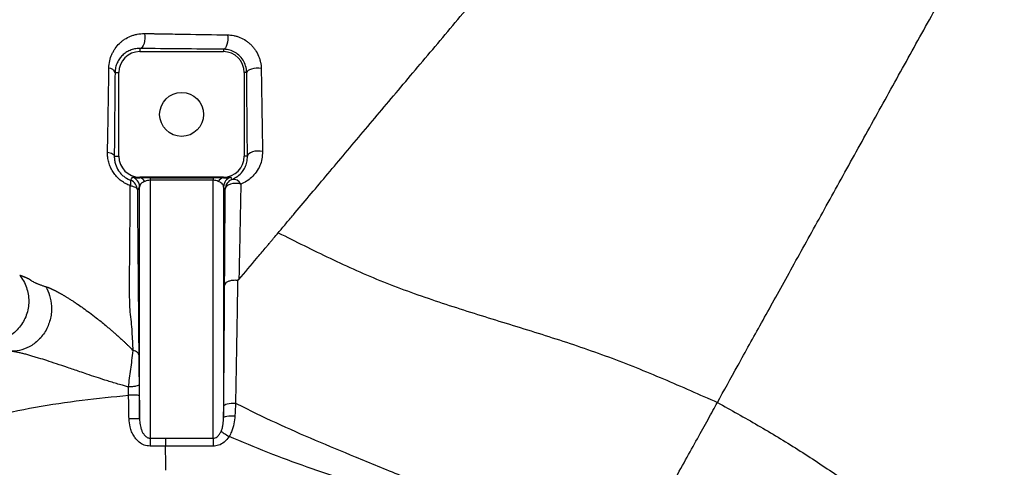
# Model space of a CAD drawing. Header units: millimetres. Extents: x 1000 to 2763, y 673 to 2898.
# Tile 14 of 18: x 1772 to 2243, y 2205 to 2419. Entities that reach past the tile are written whole.
import ezdxf

# ---------------------------------------------------------------- set-up
doc = ezdxf.new("R2010")
doc.units = ezdxf.units.MM

msp = doc.modelspace()

# ---------------------------------------------------------------- linework, layer by layer
at = {"color": 7, "linetype": 'Continuous', "lineweight": 25}
for p, q in [((1829.91, 2405), (1829.91, 2403.48)), ((1829.91, 2403.48), (1869.91, 2403.48)), ((1869.91, 2404.64), (1869.91, 2403.48)), ((1818.07, 2393.48), (1819.91, 2393.48)), ((1819.91, 2353.48), (1819.91, 2393.48)), ((1879.91, 2393.48), (1879.91, 2353.48)), ((1881.07, 2393.48), (1879.91, 2393.48)), ((1817.71, 2353.48), (1819.91, 2353.48)), ((1881.42, 2353.48), (1879.91, 2353.48)), ((1869.91, 2343.48), (1829.91, 2343.48)), ((1829.91, 2343.13), (1829.91, 2343.48)), ((1834.82, 2343.16), (1864.99, 2343.16)), ((1834.82, 2343.16), (1834.82, 2341.99)), ((1864.99, 2341.99), (1834.82, 2341.99)), ((1834.82, 2341.99), (1834.82, 2218.78)), ((1864.99, 2343.16), (1864.99, 2341.99)), ((1864.99, 2218.76), (1864.99, 2341.99)), ((1869.91, 2343.13), (1869.91, 2343.48)), ((1829.82, 2227.96), (1829.82, 2338.83)), ((1869.99, 2338.83), (1869.99, 2228.62)), ((1824.57, 2239.32), (1824.54, 2239.32)), ((1869.99, 2228.62), (1870.05, 2234.15)), ((1834.82, 2218.78), (1842.2, 2218.77)), ((1842.2, 2218.77), (1864.99, 2218.76)), ((1842.2, 2214.94), (1834.81, 2214.96)), ((1842.35, 2206.29), (1842.2, 2214.94)), ((1842.4, 2203.42), (1842.35, 2206.29))]:
    msp.add_line(p, q, dxfattribs=at)
at = {"color": 7, "linetype": 'Continuous', "lineweight": 25, "flags": 128}
for points in [[(1832.1, 2412.15), (1832.29, 2410.96), (1832.32, 2409.72), (1832.2, 2408.49), (1831.94, 2407.36), (1831.55, 2406.39), (1831.06, 2405.65), (1830.5, 2405.17), (1829.91, 2405)], [(1871.84, 2411.52), (1871.96, 2410.35), (1871.97, 2409.14), (1871.85, 2407.96), (1871.62, 2406.88), (1871.29, 2405.96), (1870.87, 2405.26), (1870.4, 2404.81), (1869.91, 2404.64)], [(1887.99, 2395.39), (1886.82, 2395.52), (1885.6, 2395.53), (1884.41, 2395.41), (1883.32, 2395.18), (1882.4, 2394.85), (1881.68, 2394.44), (1881.23, 2393.98), (1881.07, 2393.48)], [(1814.47, 2355.47), (1815.14, 2355.34), (1815.77, 2355.16), (1816.32, 2354.94), (1816.8, 2354.69), (1817.18, 2354.41), (1817.47, 2354.11), (1817.64, 2353.8), (1817.71, 2353.48)], [(1888.63, 2355.73), (1887.44, 2355.93), (1886.19, 2355.97), (1884.95, 2355.85), (1883.81, 2355.59), (1882.83, 2355.19), (1882.08, 2354.68), (1881.6, 2354.1), (1881.42, 2353.48)], [(1878.18, 2340.19), (1876.99, 2340.46), (1875.71, 2340.54), (1874.44, 2340.45), (1873.26, 2340.18), (1872.24, 2339.74), (1871.46, 2339.18), (1870.95, 2338.51), (1870.77, 2337.8)], [(1825.35, 2339.41), (1826.06, 2339.29), (1826.71, 2339.12), (1827.29, 2338.91), (1827.8, 2338.66), (1828.2, 2338.38), (1828.5, 2338.08), (1828.69, 2337.76), (1828.76, 2337.43)], [(1829.82, 2338.83), (1829.48, 2338.38), (1828.76, 2337.43)], [(1870.77, 2337.8), (1870.5, 2338.15), (1869.99, 2338.83)], [(1870.05, 2234.15), (1870.18, 2234.45), (1870.52, 2234.74), (1871.06, 2235), (1871.78, 2235.22), (1872.64, 2235.39), (1873.61, 2235.5), (1874.64, 2235.55), (1875.69, 2235.53)], [(1869.99, 2228.62), (1870.11, 2228.81), (1870.43, 2228.99), (1870.95, 2229.15), (1871.63, 2229.29), (1872.45, 2229.4), (1873.38, 2229.47), (1874.38, 2229.5), (1875.4, 2229.49)], [(1834.82, 2218.78), (1834.82, 2218.41), (1834.82, 2217.99), (1834.81, 2217.55), (1834.81, 2217.07), (1834.81, 2216.56), (1834.81, 2216.04), (1834.81, 2215.5), (1834.81, 2214.96)], [(1864.99, 2218.76), (1864.99, 2218.39), (1864.99, 2217.98), (1864.99, 2217.53), (1864.99, 2217.05), (1864.99, 2216.54), (1864.99, 2216.01), (1864.99, 2215.48), (1864.99, 2214.93)], [(1868.8, 2222.01), (1869.09, 2221.83), (1869.45, 2221.59), (1869.87, 2221.32), (1870.35, 2221), (1870.87, 2220.66), (1871.43, 2220.3), (1872.02, 2219.92), (1872.61, 2219.53)], [(1864.99, 2214.93), (1854.99, 2214.93), (1842.2, 2214.94)]]:
    msp.add_lwpolyline(points, dxfattribs=at)
at = {"color": 7, "linetype": 'Continuous', "lineweight": 25}
msp.add_circle((1849.91, 2373.48), 10.5, dxfattribs=at)
for centre, radius, start, end in [((1829.91, 2393.48), 10, 90, 180), ((1869.91, 2393.48), 10, 360, 90), ((1815.03, 2392.45), 3.21, 18.767, 87.8575), ((1829.91, 2353.48), 10, 180, 270), ((1869.91, 2353.48), 10, 270, 360), ((1822.11, 2340.97), 3.59, 334.3172, 17.2716), ((1823.76, 2337.36), 5, 0.7778, 69.1265), ((1824.82, 2338.76), 5, 0.7783, 70.9361), ((1829.63, 2340.07), 3.07, 27.0195, 84.7828), ((1870.18, 2340.07), 3.07, 95.2172, 152.9805), ((1874.99, 2338.76), 5, 109.0639, 179.2217), ((1875.77, 2337.73), 5, 110.4237, 179.2223), ((1937.24, 2382.54), 74.88, 211.4374, 212.4007), ((1874.64, 2338.59), 3.88, 24.3362, 99.1437), ((1827.51, 2115.8), 112.18, 88.819, 91.3975)]:
    msp.add_arc(centre, radius, start, end, dxfattribs=at)
for centre, major_axis, ratio, start_param, end_param in [((1834.82, 2342.89), (10, 0), 0.027732, 1.570796, 2.084434), ((1834.82, 2337.89), (5, 0), 0.821509, 1.570796, 2.084434), ((1864.99, 2342.89), (10, 0), 0.027732, 1.057159, 1.570796), ((1864.99, 2337.89), (5, 0), 0.821509, 1.057159, 1.570796)]:
    msp.add_ellipse(centre, major_axis=major_axis, ratio=ratio, start_param=start_param, end_param=end_param, dxfattribs=at)
for points, knots in [([(1896.16, 2316.96), (1896.73, 2317.64), (1897.32, 2318.34), (1898.51, 2319.75), (1899.11, 2320.46), (1900.92, 2322.6), (1902.14, 2324.05), (1905.84, 2328.45), (1908.37, 2331.45), (1916.14, 2340.66), (1921.55, 2347.08), (1932.77, 2360.39), (1938.58, 2367.29), (1950.53, 2381.47), (1956.67, 2388.75), (1969.18, 2403.6), (1975.56, 2411.17), (1988.47, 2426.49), (1995, 2434.24), (2008.11, 2449.8), (2014.7, 2457.61), (2024.55, 2469.29), (2027.82, 2473.18), (2031.91, 2478.03), (2032.73, 2479), (2034.36, 2480.93), (2035.17, 2481.9), (2036.79, 2483.82), (2037.6, 2484.78), (2039.18, 2486.65), (2039.95, 2487.57), (2040.71, 2488.47)], [0, 0, 0, 0, 0.015625, 0.015625, 0.03125, 0.03125, 0.0625, 0.0625, 0.125, 0.125, 0.25, 0.25, 0.375, 0.375, 0.5, 0.5, 0.625, 0.625, 0.75, 0.75, 0.875, 0.875, 0.9375, 0.9375, 0.953125, 0.953125, 0.96875, 0.96875, 0.984375, 0.984375, 1, 1, 1, 1]), ([(2106.19, 2235.84), (2109.25, 2241.35), (2112.54, 2247.29), (2119.58, 2259.99), (2123.33, 2266.75), (2131.22, 2280.98), (2135.36, 2288.46), (2143.98, 2304.01), (2148.46, 2312.08), (2157.66, 2328.68), (2162.38, 2337.2), (2171.99, 2354.53), (2176.87, 2363.34), (2186.69, 2381.06), (2191.63, 2389.97), (2201.48, 2407.74), (2206.39, 2416.59), (2211.24, 2425.34)], [0, 0, 0, 0, 0.125, 0.125, 0.25, 0.25, 0.375, 0.375, 0.5, 0.5, 0.625, 0.625, 0.75, 0.75, 0.875, 0.875, 1, 1, 1, 1]), ([(1815.15, 2395.66), (1815.17, 2396.84), (1815.31, 2397.97), (1815.79, 2400.13), (1816.13, 2401.17), (1816.79, 2402.67), (1817.04, 2403.16), (1817.56, 2404.09), (1817.85, 2404.54), (1818.76, 2405.85), (1819.44, 2406.66), (1820.59, 2407.77), (1820.99, 2408.13), (1821.81, 2408.79), (1822.24, 2409.1), (1823.56, 2409.97), (1824.51, 2410.48), (1826.02, 2411.1), (1826.54, 2411.28), (1827.6, 2411.6), (1828.14, 2411.73), (1829.79, 2412.05), (1830.92, 2412.16), (1832.1, 2412.15)], [0, 0, 0, 0, 0.125, 0.125, 0.25, 0.25, 0.3125, 0.3125, 0.375, 0.375, 0.5, 0.5, 0.5625, 0.5625, 0.625, 0.625, 0.75, 0.75, 0.8125, 0.8125, 0.875, 0.875, 1, 1, 1, 1]), ([(1832.1, 2412.15), (1832.92, 2412.14), (1833.73, 2412.13), (1834.95, 2412.11), (1835.35, 2412.1), (1835.96, 2412.09), (1836.16, 2412.09), (1836.57, 2412.08), (1836.77, 2412.08), (1838.6, 2412.04), (1840.24, 2412.02), (1845.16, 2411.94), (1848.45, 2411.88), (1858.39, 2411.73), (1865.08, 2411.62), (1871.84, 2411.52)], [0, 0, 0, 0, 0.0625, 0.0625, 0.09375, 0.09375, 0.109375, 0.109375, 0.125, 0.125, 0.25, 0.25, 0.5, 0.5, 1, 1, 1, 1]), ([(1871.84, 2411.52), (1872.84, 2411.5), (1873.84, 2411.4), (1875.34, 2411.09), (1875.84, 2410.97), (1876.84, 2410.66), (1877.34, 2410.48), (1878.8, 2409.88), (1879.74, 2409.39), (1881.08, 2408.49), (1881.52, 2408.17), (1882.37, 2407.48), (1882.77, 2407.12), (1883.54, 2406.35), (1883.9, 2405.95), (1884.59, 2405.12), (1884.92, 2404.68), (1885.83, 2403.32), (1886.33, 2402.38), (1886.94, 2400.91), (1887.12, 2400.41), (1887.43, 2399.41), (1887.55, 2398.91), (1887.76, 2397.91), (1887.84, 2397.4), (1887.95, 2396.4), (1887.98, 2395.89), (1887.99, 2395.39)], [0, 0, 0, 0, 0.125, 0.125, 0.1875, 0.1875, 0.25, 0.25, 0.375, 0.375, 0.4375, 0.4375, 0.5, 0.5, 0.5625, 0.5625, 0.625, 0.625, 0.75, 0.75, 0.8125, 0.8125, 0.875, 0.875, 0.9375, 0.9375, 1, 1, 1, 1]), ([(1829.91, 2405), (1829.05, 2405.01), (1828.24, 2404.93), (1827.08, 2404.7), (1826.71, 2404.6), (1825.97, 2404.38), (1825.61, 2404.25), (1824.56, 2403.81), (1823.91, 2403.46), (1822.7, 2402.66), (1822.13, 2402.21), (1821.35, 2401.45), (1821.1, 2401.18), (1820.63, 2400.63), (1820.41, 2400.34), (1819.78, 2399.44), (1819.41, 2398.8), (1818.95, 2397.78), (1818.81, 2397.43), (1818.56, 2396.7), (1818.45, 2396.32), (1818.19, 2395.15), (1818.08, 2394.34), (1818.07, 2393.48)], [0, 0, 0, 0, 0.125, 0.125, 0.1875, 0.1875, 0.25, 0.25, 0.375, 0.375, 0.5, 0.5, 0.5625, 0.5625, 0.625, 0.625, 0.75, 0.75, 0.8125, 0.8125, 0.875, 0.875, 1, 1, 1, 1]), ([(1869.91, 2404.64), (1863.14, 2404.7), (1849.59, 2404.81), (1836.47, 2404.94), (1829.91, 2405)], [0, 0, 0, 0, 0.499566, 1, 1, 1, 1]), ([(1881.07, 2393.48), (1880.97, 2394.56), (1880.8, 2396.54), (1879.41, 2399.5), (1877.4, 2401.87), (1874.94, 2403.52), (1872.37, 2404.47), (1870.72, 2404.59), (1869.91, 2404.64)], [0, 0, 0, 0, 0.20029, 0.368061, 0.536571, 0.688484, 0.845922, 1, 1, 1, 1]), ([(1814.47, 2355.47), (1814.53, 2358.47), (1814.69, 2366.76), (1814.96, 2380.22), (1815.09, 2390.51), (1815.15, 2395.66)], [0, 0, 0, 0, 0.220906, 0.61032, 1, 1, 1, 1]), ([(1818.07, 2393.48), (1818.01, 2386.91), (1817.88, 2373.75), (1817.77, 2360.24), (1817.71, 2353.48)], [0, 0, 0, 0, 0.499764, 1, 1, 1, 1]), ([(1881.42, 2353.48), (1881.36, 2360.02), (1881.23, 2373.1), (1881.12, 2386.68), (1881.07, 2393.48)], [0, 0, 0, 0, 0.499405, 1, 1, 1, 1]), ([(1887.99, 2395.39), (1888.09, 2388.62), (1888.19, 2381.93), (1888.4, 2368.7), (1888.51, 2362.18), (1888.63, 2355.73)], [0, 0, 0, 0, 0.5, 0.5, 1, 1, 1, 1]), ([(1825.35, 2339.41), (1824.6, 2339.72), (1823.11, 2340.35), (1821.04, 2341.69), (1819.19, 2343.31), (1817.61, 2345.18), (1816.34, 2347.23), (1815.37, 2349.45), (1814.74, 2351.79), (1814.47, 2353.83), (1814.47, 2355.05), (1814.47, 2355.47)], [0, 0, 0, 0, 0.114935, 0.229846, 0.34484, 0.459855, 0.574185, 0.688564, 0.810931, 0.933365, 1, 1, 1, 1]), ([(1888.63, 2355.73), (1888.57, 2354.56), (1888.46, 2352.17), (1887.38, 2348.87), (1885.7, 2345.85), (1883.49, 2343.38), (1880.98, 2341.44), (1879.12, 2340.61), (1878.18, 2340.19)], [0, 0, 0, 0, 0.160012, 0.326142, 0.502674, 0.684306, 0.840625, 1, 1, 1, 1]), ([(1817.71, 2353.48), (1817.73, 2352.87), (1817.77, 2351.63), (1818.31, 2349.29), (1819.35, 2347.05), (1820.86, 2345.14), (1822.56, 2343.55), (1824.22, 2342.55), (1825.37, 2342.1), (1825.54, 2342.03)], [0, 0, 0, 0, 0.1407532, 0.2813625, 0.5165755, 0.635285, 0.7539372, 0.9641845, 1, 1, 1, 1]), ([(1874.02, 2342.42), (1874.96, 2342.88), (1876.87, 2343.82), (1878.91, 2345.89), (1880.34, 2348.2), (1881.25, 2350.62), (1881.37, 2352.53), (1881.42, 2353.48)], [0, 0, 0, 0, 0.232209, 0.471059, 0.645977, 0.824644, 1, 1, 1, 1]), ([(1825.54, 2342.03), (1825.56, 2342.07), (1825.72, 2342.31), (1826.02, 2342.79), (1826.3, 2343.24), (1826.45, 2343.49)], [0, 0, 0, 0, 0.0739836, 0.4898363, 1, 1, 1, 1]), ([(1826.45, 2343.49), (1826.51, 2343.49), (1826.61, 2343.5), (1827.38, 2343.34), (1828.49, 2343.16), (1829.43, 2343.14), (1829.91, 2343.13)], [0, 0, 0, 0, 0.304585, 0.615862, 0.805413, 1, 1, 1, 1]), ([(1832.36, 2341.46), (1832.01, 2341.3), (1831.28, 2340.97), (1830.46, 2340.46), (1829.92, 2339.78), (1829.85, 2339.15), (1829.82, 2338.83)], [0, 0, 0, 0, 0.194913, 0.395006, 0.694057, 1, 1, 1, 1]), ([(1869.99, 2338.83), (1869.95, 2339.16), (1869.87, 2339.83), (1869.22, 2340.64), (1868.06, 2341.18), (1867.45, 2341.46)], [0, 0, 0, 0, 0.316051, 0.638658, 1, 1, 1, 1]), ([(1869.91, 2343.13), (1870.33, 2343.13), (1871.19, 2343.15), (1872.26, 2343.31), (1873.05, 2343.47), (1873.32, 2343.51), (1873.35, 2343.49), (1873.36, 2343.49)], [0, 0, 0, 0, 0.171829, 0.348221, 0.629593, 0.918261, 1, 1, 1, 1]), ([(1825.31, 2279.18), (1825.31, 2279.18), (1825.12, 2282.16), (1824.98, 2291.75), (1825.12, 2307.02), (1825.28, 2324.03), (1825.33, 2334.74), (1825.35, 2339.41)], [0, 0, 0, 0, 0.000001, 0.152608, 0.457828, 0.763057, 1, 1, 1, 1]), ([(1828.76, 2337.43), (1828.81, 2330.93), (1828.92, 2317.94), (1829.07, 2300.33), (1829.21, 2284.78), (1829.33, 2271.47), (1829.39, 2262.9), (1829.43, 2258.62)], [0, 0, 0, 0, 0.2499289, 0.4998581, 0.6666623, 0.8334444, 1, 1, 1, 1]), ([(1870.49, 2291.66), (1870.54, 2299.47), (1870.62, 2311.18), (1870.7, 2326.42), (1870.75, 2334.01), (1870.77, 2337.8)], [0, 0, 0, 0, 0.499738, 0.749863, 1, 1, 1, 1]), ([(1878.2, 2337.71), (1878.18, 2336.83), (1878.17, 2335.95), (1878.14, 2334.18), (1878.12, 2333.3), (1878.08, 2331.53), (1878.06, 2330.64), (1878.03, 2328.87), (1878.01, 2327.98), (1877.92, 2323.54), (1877.85, 2319.96), (1877.71, 2312.78), (1877.63, 2309.17), (1877.48, 2301.92), (1877.4, 2298.27), (1877.32, 2294.61)], [0, 0, 0, 0, 0.0625, 0.0625, 0.125, 0.125, 0.1875, 0.1875, 0.25, 0.25, 0.5, 0.5, 0.75, 0.75, 1, 1, 1, 1]), ([(1878.18, 2340.19), (1878.19, 2339.37), (1878.2, 2338.56), (1878.2, 2337.71), (1878.2, 2337.71)], [0, 0, 0, 0, 0.999976, 1, 1, 1, 1]), ([(1877.32, 2294.61), (1880.27, 2298.11), (1883.12, 2301.49), (1887.24, 2306.38), (1888.59, 2307.97), (1890.07, 2309.73), (1890.23, 2309.92), (1890.56, 2310.31), (1890.72, 2310.51), (1891.24, 2311.12), (1891.62, 2311.57), (1892.24, 2312.3), (1892.37, 2312.46), (1892.64, 2312.79), (1892.79, 2312.96), (1893.25, 2313.5), (1893.57, 2313.89), (1894.6, 2315.11), (1895.37, 2316.02), (1896.16, 2316.96)], [0, 0, 0, 0, 0.5, 0.5, 0.75, 0.75, 0.78125, 0.78125, 0.8125, 0.8125, 0.875, 0.875, 0.890625, 0.890625, 0.90625, 0.90625, 0.9375, 0.9375, 1, 1, 1, 1]), ([(1896.16, 2316.96), (1904.38, 2312.81), (1912.62, 2308.68), (1929.31, 2300.76), (1937.77, 2296.97), (1950.75, 2291.77), (1955.13, 2290.12), (1963.97, 2286.94), (1968.42, 2285.41), (1981.86, 2280.93), (1990.92, 2278.1), (2009.08, 2272.48), (2018.18, 2269.69), (2036.28, 2263.88), (2045.27, 2260.86), (2062.99, 2254.3), (2071.71, 2250.77), (2089.02, 2243.44), (2097.61, 2239.64), (2106.19, 2235.84)], [0, 0, 0, 0, 0.125, 0.125, 0.25, 0.25, 0.3125, 0.3125, 0.375, 0.375, 0.5, 0.5, 0.625, 0.625, 0.75, 0.75, 0.875, 0.875, 1, 1, 1, 1]), ([(1772.48, 2296.74), (1772.48, 2296.74), (1773.08, 2295.79), (1774.47, 2294.01), (1775.79, 2290.87), (1776.63, 2287.59), (1776.9, 2284.21), (1776.6, 2280.84), (1775.74, 2277.57), (1774.33, 2274.49), (1772.44, 2271.69), (1770.1, 2269.25), (1767.38, 2267.23), (1764.36, 2265.71), (1760.62, 2264.52), (1757.82, 2264.33), (1756.16, 2264.33), (1756.16, 2264.33)], [0, 0, 0, 0, 0.000002, 0.074296, 0.14859, 0.222876, 0.297162, 0.371358, 0.445554, 0.519686, 0.59382, 0.667943, 0.742067, 0.816239, 0.890411, 0.999999, 1, 1, 1, 1]), ([(1772.48, 2296.74), (1772.58, 2296.7), (1772.79, 2296.62), (1773.09, 2296.51), (1773.4, 2296.39), (1773.7, 2296.28), (1774.01, 2296.16), (1774.32, 2296.04), (1774.63, 2295.92), (1774.94, 2295.79), (1775.25, 2295.66), (1775.56, 2295.53), (1775.9, 2295.37), (1776.26, 2295.2), (1776.64, 2295.01), (1777.01, 2294.81), (1777.27, 2294.66), (1777.41, 2294.58), (1777.43, 2294.56), (1777.46, 2294.55), (1777.47, 2294.54), (1777.48, 2294.53), (1777.49, 2294.53), (1777.51, 2294.52), (1777.53, 2294.49), (1777.56, 2294.46), (1777.62, 2294.41), (1777.73, 2294.31), (1777.91, 2294.17), (1778.25, 2293.92), (1778.82, 2293.57), (1779.53, 2293.21), (1780.15, 2292.93), (1780.62, 2292.72), (1781.13, 2292.52), (1781.67, 2292.31), (1782.25, 2292.09), (1782.86, 2291.87), (1783.52, 2291.65), (1784.2, 2291.43), (1784.69, 2291.28), (1784.93, 2291.2)], [0, 0, 0, 0, 0.039021, 0.079301, 0.120838, 0.163629, 0.207672, 0.252964, 0.299503, 0.347285, 0.396308, 0.446569, 0.498066, 0.565191, 0.63229, 0.699358, 0.766201, 0.772062, 0.779655, 0.782346, 0.78493, 0.787407, 0.789778, 0.791, 0.792898, 0.79544, 0.798588, 0.806448, 0.815765, 0.826552, 0.854879, 0.882836, 0.895251, 0.907839, 0.920589, 0.933494, 0.946544, 0.95973, 0.973042, 0.986468, 1, 1, 1, 1]), ([(1870.49, 2291.66), (1870.49, 2291.67), (1870.49, 2291.77), (1870.55, 2292.18), (1870.94, 2292.88), (1871.95, 2293.64), (1873.36, 2294.17), (1875.02, 2294.42), (1876.13, 2294.33), (1876.69, 2294.28)], [0, 0, 0, 0, 0.005429, 0.06227, 0.250029, 0.437627, 0.625102, 0.812551, 1, 1, 1, 1]), ([(1876.69, 2293.85), (1876.65, 2291.64), (1876.62, 2289.39), (1876.55, 2284.83), (1876.51, 2282.53), (1876.4, 2275.54), (1876.32, 2270.78), (1876.16, 2261.06), (1876.07, 2256.1), (1875.93, 2248.48), (1875.88, 2245.92), (1875.79, 2240.76), (1875.74, 2238.16), (1875.69, 2235.53)], [0, 0, 0, 0, 0.125, 0.125, 0.25, 0.25, 0.5, 0.5, 0.75, 0.75, 0.875, 0.875, 1, 1, 1, 1]), ([(1877.32, 2294.61), (1877.26, 2294.55), (1877.15, 2294.42), (1876.97, 2294.31), (1876.8, 2294.27), (1876.72, 2294.28), (1876.69, 2294.28)], [0, 0, 0, 0, 0.35725, 0.717407, 0.902197, 1, 1, 1, 1]), ([(1876.69, 2294.28), (1876.69, 2294.15), (1876.69, 2294.01), (1876.69, 2293.85), (1876.69, 2293.85)], [0, 0, 0, 0, 0.999874, 1, 1, 1, 1]), ([(1784.93, 2291.2), (1785.65, 2289.96), (1786.3, 2288.54), (1787.27, 2285.38), (1787.59, 2283.64), (1787.72, 2280.86), (1787.71, 2279.91), (1787.55, 2277.99), (1787.4, 2277.02), (1786.97, 2275.08), (1786.68, 2274.12), (1785.97, 2272.24), (1785.55, 2271.32), (1784.59, 2269.56), (1784.04, 2268.72), (1782.85, 2267.14), (1782.2, 2266.4), (1780.83, 2265.05), (1780.11, 2264.44), (1778.61, 2263.34), (1777.84, 2262.86), (1775.51, 2261.62), (1773.92, 2261.06), (1770.85, 2260.41), (1769.38, 2260.3), (1768.01, 2260.36)], [0, 0, 0, 0, 0.125, 0.125, 0.25, 0.25, 0.3125, 0.3125, 0.375, 0.375, 0.4375, 0.4375, 0.5, 0.5, 0.5625, 0.5625, 0.625, 0.625, 0.6875, 0.6875, 0.75, 0.75, 0.875, 0.875, 1, 1, 1, 1]), ([(1784.93, 2291.2), (1785.01, 2291.18), (1785.16, 2291.13), (1785.4, 2291.05), (1785.64, 2290.96), (1785.89, 2290.87), (1786.16, 2290.77), (1786.43, 2290.66), (1786.71, 2290.54), (1786.99, 2290.42), (1787.29, 2290.29), (1787.59, 2290.16), (1787.9, 2290.02), (1788.22, 2289.87), (1788.55, 2289.71), (1788.89, 2289.55), (1789.23, 2289.38), (1789.59, 2289.2), (1789.95, 2289.01), (1790.32, 2288.82), (1790.69, 2288.62), (1791.08, 2288.41), (1791.47, 2288.2), (1791.87, 2287.98), (1792.27, 2287.75), (1792.69, 2287.51), (1793.11, 2287.27), (1793.54, 2287.02), (1793.97, 2286.76), (1794.42, 2286.49), (1795.14, 2286.06), (1796.16, 2285.42), (1797.52, 2284.55), (1798.95, 2283.61), (1800.75, 2282.39), (1803.03, 2280.8), (1805.91, 2278.7), (1808.74, 2276.55), (1811.35, 2274.5), (1813.6, 2272.67), (1815.49, 2271.09), (1817.06, 2269.73), (1818.35, 2268.6), (1819.71, 2267.4), (1820.98, 2266.24), (1822.13, 2265.17), (1823.13, 2264.22), (1824.09, 2263.29), (1825.02, 2262.39), (1825.9, 2261.51), (1826.47, 2260.92), (1826.75, 2260.63)], [0, 0, 0, 0, 0.0085819, 0.0172636, 0.026045, 0.0349256, 0.043905, 0.0529829, 0.0621588, 0.0714322, 0.0808025, 0.0902692, 0.0998316, 0.1094893, 0.1192414, 0.1290874, 0.1390267, 0.1490584, 0.159182, 0.1693967, 0.1797018, 0.1900967, 0.2005805, 0.2111527, 0.2218125, 0.2325592, 0.2433921, 0.2543107, 0.2653142, 0.2764019, 0.2875734, 0.3187549, 0.3512753, 0.3850841, 0.4201301, 0.4759839, 0.5404793, 0.6128631, 0.6625618, 0.7111681, 0.7587553, 0.7853118, 0.8133804, 0.8428975, 0.8738046, 0.8967223, 0.9188612, 0.9402408, 0.9608791, 0.9807935, 1, 1, 1, 1]), ([(1870.05, 2234.15), (1870.08, 2237.52), (1870.15, 2244.27), (1870.23, 2254.13), (1870.33, 2265.48), (1870.42, 2278.17), (1870.47, 2287.16), (1870.49, 2291.66)], [0, 0, 0, 0, 0.164234, 0.32862, 0.492881, 0.746426, 1, 1, 1, 1]), ([(1826.75, 2260.63), (1826.61, 2263.62), (1826.39, 2268.16), (1825.98, 2274.39), (1825.47, 2277.51), (1825.31, 2279.18), (1825.31, 2279.18)], [0, 0, 0, 0, 0.491119, 0.74505, 0.999997, 1, 1, 1, 1]), ([(1824.49, 2243.27), (1824.49, 2243.27), (1824.66, 2244.63), (1825.05, 2247.47), (1825.64, 2251.71), (1826.23, 2256.24), (1826.61, 2259.08), (1826.75, 2260.63), (1826.75, 2260.63)], [0, 0, 0, 0, 0.000003, 0.23453, 0.472562, 0.7105, 0.999996, 1, 1, 1, 1]), ([(1829.43, 2258.62), (1829.42, 2258.83), (1829.35, 2259.04), (1829.1, 2259.43), (1828.92, 2259.63), (1828.45, 2259.98), (1828.17, 2260.14), (1827.52, 2260.42), (1827.15, 2260.54), (1826.75, 2260.63)], [0, 0, 0, 0, 0.25, 0.25, 0.5, 0.5, 0.75, 0.75, 1, 1, 1, 1]), ([(1824.49, 2243.27), (1824.19, 2243.34), (1823.56, 2243.51), (1822.59, 2243.76), (1820.99, 2244.2), (1818.77, 2244.84), (1816, 2245.69), (1812.77, 2246.7), (1808.99, 2247.93), (1804.97, 2249.27), (1800.38, 2250.82), (1795.5, 2252.48), (1790.25, 2254.26), (1785.65, 2255.77), (1782.45, 2256.78), (1780.44, 2257.39), (1779.37, 2257.71), (1778.32, 2258.02), (1777.32, 2258.31), (1776.34, 2258.58), (1775.4, 2258.84), (1774.49, 2259.07), (1773.62, 2259.29), (1772.79, 2259.49), (1771.99, 2259.67), (1771.23, 2259.84), (1770.51, 2259.98), (1769.83, 2260.1), (1769.18, 2260.21), (1768.57, 2260.3), (1768.19, 2260.34), (1768.01, 2260.36)], [0, 0, 0, 0, 0.014447, 0.029922, 0.046445, 0.091053, 0.136534, 0.180267, 0.24829, 0.321123, 0.378373, 0.476597, 0.566662, 0.64755, 0.718398, 0.738828, 0.758911, 0.778638, 0.798002, 0.816996, 0.835615, 0.85385, 0.871697, 0.88915, 0.906205, 0.922857, 0.939104, 0.954942, 0.970371, 0.98539, 1, 1, 1, 1]), ([(1829.43, 2258.62), (1829.44, 2257.53), (1829.45, 2256.39), (1829.47, 2254.07), (1829.48, 2252.88), (1829.5, 2251.05), (1829.51, 2250.43), (1829.53, 2249.21), (1829.54, 2248.6), (1829.56, 2246.78), (1829.58, 2245.57), (1829.6, 2244.36)], [0, 0, 0, 0, 0.25, 0.25, 0.5, 0.5, 0.625, 0.625, 0.75, 0.75, 1, 1, 1, 1]), ([(1829.6, 2244.36), (1829.59, 2244.23), (1829.46, 2244.09), (1828.94, 2243.83), (1828.56, 2243.71), (1827.61, 2243.51), (1827.04, 2243.43), (1825.82, 2243.31), (1825.15, 2243.27), (1824.49, 2243.27)], [0, 0, 0, 0, 0.25, 0.25, 0.5, 0.5, 0.75, 0.75, 1, 1, 1, 1]), ([(1824.54, 2239.32), (1824.54, 2239.32), (1824.54, 2240.6), (1824.52, 2241.93), (1824.49, 2243.27)], [0, 0, 0, 0, 0.000016, 1, 1, 1, 1]), ([(1829.6, 2244.36), (1829.61, 2243.51), (1829.64, 2241.78), (1829.66, 2240.03), (1829.67, 2239.15)], [0, 0, 0, 0, 0.494973, 1, 1, 1, 1]), ([(1345.77, 1784.02), (1346.51, 1792.04), (1347.99, 1808.1), (1351.68, 1832.06), (1356.45, 1855.89), (1362.39, 1879.48), (1369.49, 1902.76), (1377.6, 1925.21), (1386.64, 1946.81), (1396.56, 1967.54), (1407.53, 1987.8), (1419.55, 2007.53), (1432.42, 2026.43), (1446.11, 2044.43), (1460.6, 2061.48), (1476.07, 2077.81), (1492.49, 2093.42), (1509.83, 2108.28), (1527.73, 2122.16), (1546.1, 2135.14), (1564.86, 2147.29), (1584.35, 2158.91), (1604.52, 2170.01), (1625.28, 2180.59), (1646.58, 2190.57), (1668.33, 2199.88), (1690.44, 2208.46), (1712.81, 2216.28), (1735.22, 2223.22), (1757.61, 2229.09), (1779.91, 2233.77), (1802.23, 2237.09), (1817.12, 2238.57), (1824.54, 2239.32)], [0, 0, 0, 0, 0.033584, 0.06731, 0.101123, 0.13497, 0.16881, 0.202646, 0.234564, 0.266518, 0.298537, 0.330666, 0.362945, 0.393926, 0.425031, 0.456302, 0.487789, 0.519539, 0.55163, 0.582277, 0.613363, 0.644921, 0.676937, 0.70938, 0.74213, 0.775063, 0.808074, 0.841057, 0.873897, 0.905903, 0.937578, 0.968898, 1, 1, 1, 1]), ([(1829.67, 2239.15), (1829.67, 2239.15), (1829.67, 2239.16), (1829.54, 2239.21), (1828.94, 2239.26), (1827.77, 2239.31), (1826.26, 2239.33), (1825.14, 2239.32), (1824.57, 2239.32)], [0, 0, 0, 0, 0.007377, 0.146064, 0.359666, 0.573151, 0.786574, 1, 1, 1, 1]), ([(1824.77, 2227.95), (1824.71, 2231.28), (1824.65, 2235.07), (1824.58, 2238.86), (1824.57, 2239.32)], [0, 0, 0, 0, 0.879199, 1, 1, 1, 1]), ([(1875.69, 2235.53), (1875.91, 2235.42), (1882.26, 2232.17), (1894.88, 2226.09), (1913.78, 2217.78), (1933.74, 2209.49), (1954.65, 2200.97), (1976.4, 2191.95), (1997.98, 2182.55), (2019.36, 2172.46), (2033.32, 2165.06), (2040.34, 2161.34)], [0, 0, 0, 0, 0.004133, 0.118357, 0.232632, 0.346905, 0.477231, 0.607583, 0.737881, 0.868133, 1, 1, 1, 1]), ([(2058.37, 2149.57), (2060.58, 2153.55), (2062.82, 2157.58), (2067.3, 2165.67), (2069.55, 2169.73), (2074.02, 2177.79), (2076.24, 2181.8), (2080.61, 2189.69), (2082.77, 2193.57), (2086.95, 2201.13), (2088.99, 2204.81), (2092.92, 2211.89), (2094.8, 2215.29), (2098.4, 2221.77), (2100.1, 2224.84), (2103.3, 2230.63), (2104.8, 2233.33), (2106.19, 2235.84)], [0, 0, 0, 0, 0.125, 0.125, 0.25, 0.25, 0.375, 0.375, 0.5, 0.5, 0.625, 0.625, 0.75, 0.75, 0.875, 0.875, 1, 1, 1, 1]), ([(2106.19, 2235.84), (2112.68, 2232.23), (2125.65, 2225), (2144.75, 2213.48), (2163.41, 2201.15), (2181.61, 2188.03), (2199.32, 2174.11), (2216.49, 2159.4), (2233.1, 2143.89), (2249.37, 2127.3), (2265.22, 2109.61), (2280.58, 2090.75), (2295.16, 2071.01), (2308.92, 2050.37), (2321.82, 2028.85), (2333.73, 2006.59), (2344.59, 1983.65), (2354.34, 1960.11), (2362.94, 1935.95), (2370.29, 1911.24), (2376.32, 1886.2), (2381.04, 1860.93), (2384.43, 1835.5), (2386.63, 1809.83), (2386.99, 1792.64), (2387.17, 1784.03)], [0, 0, 0, 0, 0.039808, 0.079686, 0.119679, 0.159806, 0.200085, 0.24054, 0.2812, 0.322096, 0.365234, 0.408721, 0.452611, 0.496965, 0.541829, 0.587155, 0.632397, 0.677967, 0.723816, 0.769907, 0.81622, 0.861907, 0.907776, 0.953813, 1, 1, 1, 1]), ([(1834.81, 2214.96), (1833.87, 2215.07), (1832, 2215.28), (1829.82, 2216.61), (1828.25, 2218.12), (1827, 2219.78), (1825.97, 2221.79), (1825.04, 2224.57), (1824.87, 2226.67), (1824.77, 2227.95)], [0, 0, 0, 0, 0.154845, 0.309108, 0.412908, 0.516836, 0.652043, 0.787397, 1, 1, 1, 1]), ([(1829.82, 2227.96), (1829.83, 2227.02), (1829.91, 2226.1), (1830.15, 2224.73), (1830.25, 2224.28), (1830.5, 2223.38), (1830.65, 2222.93), (1831, 2222.06), (1831.2, 2221.63), (1831.68, 2220.82), (1831.96, 2220.43), (1832.6, 2219.72), (1832.97, 2219.4), (1833.62, 2219.04), (1833.84, 2218.95), (1834.32, 2218.82), (1834.57, 2218.78), (1834.82, 2218.78)], [0, 0, 0, 0, 0.25, 0.25, 0.375, 0.375, 0.5, 0.5, 0.625, 0.625, 0.75, 0.75, 0.875, 0.875, 0.9375, 0.9375, 1, 1, 1, 1]), ([(1868.8, 2222.01), (1869.02, 2222.58), (1869.47, 2223.74), (1869.89, 2225.97), (1869.95, 2227.59), (1869.99, 2228.62)], [0, 0, 0, 0, 0.261947, 0.5303583, 1, 1, 1, 1]), ([(1875.4, 2229.49), (1875.29, 2228.22), (1875.06, 2225.64), (1874.1, 2222.24), (1873.03, 2220.3), (1872.61, 2219.53)], [0, 0, 0, 0, 0.369221, 0.750041, 1, 1, 1, 1]), ([(1842.2, 2218.77), (1842.2, 2218.3), (1842.2, 2217.71), (1842.2, 2216.39), (1842.2, 2215.66), (1842.2, 2214.94)], [0, 0, 0, 0, 0.5, 0.5, 1, 1, 1, 1]), ([(1864.99, 2218.76), (1865.3, 2218.79), (1865.98, 2218.86), (1867.08, 2219.51), (1868.07, 2220.59), (1868.56, 2221.55), (1868.8, 2222.01)], [0, 0, 0, 0, 0.169857, 0.377869, 0.696679, 1, 1, 1, 1]), ([(1872.61, 2219.53), (1871.88, 2218.58), (1870.53, 2216.85), (1867.78, 2215.23), (1865.89, 2215.03), (1864.99, 2214.93)], [0, 0, 0, 0, 0.387556, 0.708265, 1, 1, 1, 1]), ([(2048.98, 2154.76), (2047.7, 2155.34), (2036.82, 2160.22), (2018.75, 2167.82), (1994.53, 2176.9), (1972.73, 2184.31), (1950.82, 2191.42), (1929.85, 2198.17), (1909.92, 2204.91), (1891.08, 2211.77), (1878.77, 2216.94), (1872.61, 2219.53)], [0, 0, 0, 0, 0.02245, 0.190296, 0.312734, 0.435208, 0.557729, 0.680229, 0.786831, 0.89344, 1, 1, 1, 1])]:
    msp.add_open_spline(points, degree=3, knots=knots, dxfattribs=at)
for points in [[(1829.67, 2239.15), (1829.72, 2235.42), (1829.77, 2231.69), (1829.82, 2227.96)], [(1875.69, 2235.53), (1875.6, 2233.55), (1875.5, 2231.53), (1875.4, 2229.49)]]:
    msp.add_open_spline(points, degree=3, dxfattribs=at)

doc.saveas('drawing.dxf')
